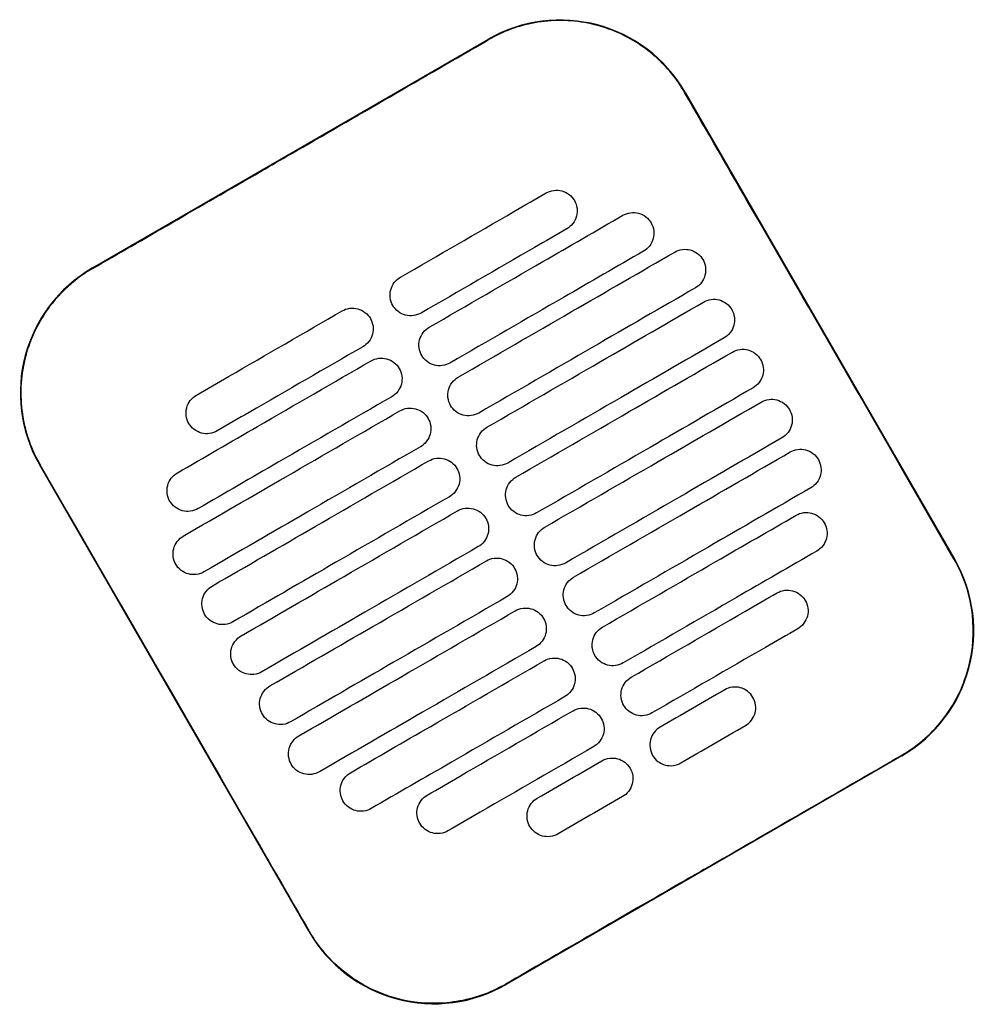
# Model space of a CAD drawing. Header units: metres. Extents: x 15.2 to 54.2, y -39.7 to 1.1.
# Tile 205 of 256: x 53.51 to 53.708, y -38.51 to -38.306. Entities that reach past the tile are written whole.
import ezdxf

# ---------------------------------------------------------------- set-up
doc = ezdxf.new("R2010")
doc.units = ezdxf.units.M
doc.header["$MEASUREMENT"] = 0
doc.layers.add('2D', color=252, linetype='Continuous')

# ---------------------------------------------------------------- blocks, each defined once
blk = doc.blocks.new('2D_QYOS_600')
for p, q in [((1.76223, -1.5547), (1.84449, -1.50718)), ((1.88548, -1.51815), (1.9415, -1.61513)), ((1.80728, -1.69267), (1.75126, -1.59568)), ((1.93053, -1.65612), (1.84827, -1.70364))]:
    blk.add_line(p, q)
for centre, start, end in [((1.8595, -1.53316), 30.0135, 120.0135), ((1.77724, -1.58068), 120.0135, 210.0135), ((1.91552, -1.63014), 300.0135, 30.0135), ((1.83326, -1.67766), 210.0135, 300.0135)]:
    blk.add_arc(centre, 0.03, start, end)
for points, knots in [([(1.88538, -1.51821), (1.88458, -1.51682), (1.88367, -1.51549), (1.88073, -1.51189), (1.87845, -1.50984), (1.87266, -1.50604), (1.86904, -1.50456), (1.86159, -1.50311), (1.85785, -1.50308), (1.85081, -1.50435), (1.84754, -1.50555), (1.84455, -1.50728)], [12.978915, 12.978915, 12.978915, 12.978915, 13.461173, 13.461173, 14.374287, 14.374287, 15.53872, 15.53872, 16.650066, 16.650066, 17.687358, 17.687358, 17.687358, 17.687358]), ([(1.9414, -1.61519), (1.92736, -1.5909), (1.91332, -1.5666), (1.89466, -1.53427), (1.89002, -1.52624), (1.88538, -1.51821)], [1.133412, 1.133412, 1.133412, 1.133412, 2.681586, 2.681586, 3.193366, 3.193366, 3.193366, 3.193366]), ([(1.76229, -1.5548), (1.77288, -1.54868), (1.78391, -1.54232), (1.79938, -1.53338), (1.80142, -1.5322), (1.80342, -1.53105)], [-21.78268, -21.78268, -21.78268, -21.78268, -17.142885, -17.142885, -16.423665, -16.423665, -16.423665, -16.423665]), ([(1.82628, -1.55662), (1.83414, -1.55208), (1.84201, -1.54753), (1.85212, -1.5417), (1.85435, -1.5404), (1.85659, -1.53911)], [0.699452, 0.699452, 0.699452, 0.699452, 3.425217, 3.425217, 4.200582, 4.200582, 4.200582, 4.200582]), ([(1.85659, -1.53911), (1.85702, -1.53887), (1.85756, -1.53865), (1.85874, -1.5385), (1.8593, -1.53854), (1.86037, -1.53882), (1.86089, -1.53907), (1.86185, -1.5398), (1.86222, -1.54026), (1.86246, -1.54069)], [-0.5513873, -0.5513873, -0.5513873, -0.5513873, -0.4031046, -0.4031046, -0.2776919, -0.2776919, -0.1471638, -0.1471638, 0, 0, 0, 0]), ([(1.86246, -1.54069), (1.86271, -1.54111), (1.86293, -1.54166), (1.86307, -1.54285), (1.86304, -1.5434), (1.86276, -1.54448), (1.8625, -1.54499), (1.86178, -1.54595), (1.86132, -1.54631), (1.86089, -1.54656)], [-0.5553355, -0.5553355, -0.5553355, -0.5553355, -0.4045594, -0.4045594, -0.278267, -0.278267, -0.1472206, -0.1472206, 0, 0, 0, 0]), ([(1.87255, -1.54375), (1.87298, -1.54351), (1.87352, -1.54329), (1.87471, -1.54314), (1.87526, -1.54318), (1.87633, -1.54346), (1.87685, -1.54371), (1.87781, -1.54444), (1.87818, -1.5449), (1.87842, -1.54532)], [-0.5514247, -0.5514247, -0.5514247, -0.5514247, -0.4031161, -0.4031161, -0.2776965, -0.2776965, -0.1471644, -0.1471644, 0, 0, 0, 0]), ([(1.83228, -1.56701), (1.84015, -1.56247), (1.84801, -1.55792), (1.86144, -1.55017), (1.867, -1.54696), (1.87255, -1.54375)], [0.699452, 0.699452, 0.699452, 0.699452, 3.42526, 3.42526, 5.350619, 5.350619, 5.350619, 5.350619]), ([(1.86089, -1.54656), (1.85866, -1.54785), (1.85642, -1.54914), (1.84631, -1.55498), (1.83845, -1.55953), (1.83058, -1.56407)], [2.649916, 2.649916, 2.649916, 2.649916, 3.425249, 3.425249, 6.151046, 6.151046, 6.151046, 6.151046]), ([(1.87842, -1.54532), (1.87867, -1.54575), (1.87889, -1.5463), (1.87903, -1.54749), (1.879, -1.54804), (1.87872, -1.54911), (1.87846, -1.54963), (1.87774, -1.55059), (1.87728, -1.55095), (1.87685, -1.5512)], [-0.5553006, -0.5553006, -0.5553006, -0.5553006, -0.4045498, -0.4045498, -0.2782639, -0.2782639, -0.1472208, -0.1472208, 0, 0, 0, 0]), ([(1.87685, -1.5512), (1.8713, -1.55441), (1.86574, -1.55762), (1.85232, -1.56537), (1.84445, -1.56992), (1.83658, -1.57446)], [1.499949, 1.499949, 1.499949, 1.499949, 3.425284, 3.425284, 6.151116, 6.151116, 6.151116, 6.151116]), ([(1.83828, -1.57741), (1.84615, -1.57286), (1.85402, -1.56832), (1.86903, -1.55964), (1.87617, -1.55552), (1.88332, -1.55139)], [0.699452, 0.699452, 0.699452, 0.699452, 3.425292, 3.425292, 5.900643, 5.900643, 5.900643, 5.900643]), ([(1.88332, -1.55139), (1.88374, -1.55115), (1.88429, -1.55093), (1.88547, -1.55078), (1.88602, -1.55082), (1.8871, -1.5511), (1.88762, -1.55135), (1.88858, -1.55208), (1.88894, -1.55254), (1.88919, -1.55296)], [-0.5514376, -0.5514376, -0.5514376, -0.5514376, -0.4031217, -0.4031217, -0.2776979, -0.2776979, -0.1471642, -0.1471642, 0, 0, 0, 0]), ([(1.88919, -1.55296), (1.88943, -1.55339), (1.88965, -1.55394), (1.8898, -1.55513), (1.88976, -1.55568), (1.88948, -1.55675), (1.88923, -1.55727), (1.8885, -1.55823), (1.88804, -1.55859), (1.88762, -1.55884)], [-0.5552879, -0.5552879, -0.5552879, -0.5552879, -0.4045447, -0.4045447, -0.2782629, -0.2782629, -0.1472212, -0.1472212, 0, 0, 0, 0]), ([(1.76229, -1.5548), (1.76101, -1.55554), (1.75978, -1.55637), (1.75663, -1.55888), (1.75485, -1.56071), (1.75332, -1.56274), (1.75103, -1.5658), (1.74934, -1.56928), (1.74737, -1.57667), (1.7471, -1.58052), (1.74804, -1.58814), (1.74924, -1.59185), (1.7512, -1.59536), (1.75128, -1.59549), (1.75136, -1.59563)], [17.619777, 17.619777, 17.619777, 17.619777, 18.064718, 18.064718, 18.827754, 18.827754, 18.827754, 19.97637, 19.97637, 21.122539, 21.122539, 22.281306, 22.281306, 22.328075, 22.328075, 22.328075, 22.328075]), ([(1.82471, -1.5625), (1.82446, -1.56207), (1.82424, -1.56152), (1.8241, -1.56033), (1.82413, -1.55978), (1.82441, -1.55871), (1.82467, -1.55819), (1.82539, -1.55723), (1.82585, -1.55687), (1.82628, -1.55662)], [-0.5553984, -0.5553984, -0.5553984, -0.5553984, -0.4045681, -0.4045681, -0.278271, -0.278271, -0.1472202, -0.1472202, 0, 0, 0, 0]), ([(1.88762, -1.55884), (1.88048, -1.56296), (1.87333, -1.56709), (1.85832, -1.57576), (1.85045, -1.58031), (1.84258, -1.58485)], [0.949972, 0.949972, 0.949972, 0.949972, 3.425307, 3.425307, 6.151164, 6.151164, 6.151164, 6.151164]), ([(1.88932, -1.56178), (1.88974, -1.56154), (1.89029, -1.56132), (1.89147, -1.56117), (1.89203, -1.56121), (1.8931, -1.56149), (1.89362, -1.56174), (1.89458, -1.56247), (1.89494, -1.56293), (1.89519, -1.56336)], [-0.5514273, -0.5514273, -0.5514273, -0.5514273, -0.4031209, -0.4031209, -0.2776962, -0.2776962, -0.1471634, -0.1471634, 0, 0, 0, 0]), ([(1.78385, -1.58113), (1.78608, -1.57984), (1.78832, -1.57855), (1.79843, -1.57271), (1.8063, -1.56817), (1.81416, -1.56362)], [2.649852, 2.649852, 2.649852, 2.649852, 3.425217, 3.425217, 6.150982, 6.150982, 6.150982, 6.150982]), ([(1.81416, -1.56362), (1.81459, -1.56338), (1.81513, -1.56316), (1.81632, -1.56301), (1.81687, -1.56305), (1.81794, -1.56333), (1.81846, -1.56358), (1.81942, -1.56431), (1.81979, -1.56477), (1.82003, -1.5652)], [-0.5512944, -0.5512944, -0.5512944, -0.5512944, -0.4030833, -0.4030833, -0.2776787, -0.2776787, -0.1471599, -0.1471599, 0, 0, 0, 0]), ([(1.83058, -1.56407), (1.83015, -1.56431), (1.82961, -1.56453), (1.82843, -1.56468), (1.82787, -1.56464), (1.8268, -1.56436), (1.82628, -1.56411), (1.82532, -1.56338), (1.82495, -1.56292), (1.82471, -1.5625)], [-0.551307, -0.551307, -0.551307, -0.551307, -0.4030846, -0.4030846, -0.2776802, -0.2776802, -0.1471604, -0.1471604, 0, 0, 0, 0]), ([(1.84428, -1.5878), (1.85215, -1.58325), (1.86002, -1.57871), (1.87503, -1.57003), (1.88218, -1.56591), (1.88932, -1.56178)], [0.699452, 0.699452, 0.699452, 0.699452, 3.425313, 3.425313, 5.900643, 5.900643, 5.900643, 5.900643]), ([(1.89519, -1.56336), (1.89543, -1.56378), (1.89565, -1.56433), (1.8958, -1.56552), (1.89577, -1.56607), (1.89548, -1.56715), (1.89523, -1.56766), (1.8945, -1.56862), (1.89405, -1.56898), (1.89362, -1.56923)], [-0.5552955, -0.5552955, -0.5552955, -0.5552955, -0.4045438, -0.4045438, -0.2782634, -0.2782634, -0.1472215, -0.1472215, 0, 0, 0, 0]), ([(1.82003, -1.5652), (1.82028, -1.56562), (1.8205, -1.56617), (1.82065, -1.56736), (1.82061, -1.56791), (1.82033, -1.56899), (1.82008, -1.5695), (1.81935, -1.57046), (1.81889, -1.57082), (1.81846, -1.57107)], [-0.555416, -0.555416, -0.555416, -0.555416, -0.4045716, -0.4045716, -0.2782736, -0.2782736, -0.1472211, -0.1472211, 0, 0, 0, 0]), ([(1.83071, -1.57289), (1.83047, -1.57246), (1.83025, -1.57191), (1.8301, -1.57072), (1.83013, -1.57017), (1.83042, -1.5691), (1.83067, -1.56858), (1.8314, -1.56762), (1.83185, -1.56726), (1.83228, -1.56701)], [-0.5553839, -0.5553839, -0.5553839, -0.5553839, -0.4045626, -0.4045626, -0.2782686, -0.2782686, -0.1472195, -0.1472195, 0, 0, 0, 0]), ([(1.89362, -1.56923), (1.88648, -1.57335), (1.87933, -1.57748), (1.86432, -1.58615), (1.85645, -1.5907), (1.84859, -1.59524)], [0.949998, 0.949998, 0.949998, 0.949998, 3.42532, 3.42532, 6.151189, 6.151189, 6.151189, 6.151189]), ([(1.81846, -1.57107), (1.8106, -1.57561), (1.80273, -1.58016), (1.79262, -1.586), (1.79039, -1.58729), (1.78815, -1.58858)], [0.699452, 0.699452, 0.699452, 0.699452, 3.425249, 3.425249, 4.200582, 4.200582, 4.200582, 4.200582]), ([(1.89532, -1.57217), (1.89575, -1.57193), (1.89629, -1.57171), (1.89748, -1.57156), (1.89803, -1.5716), (1.8991, -1.57188), (1.89962, -1.57213), (1.90058, -1.57286), (1.90095, -1.57332), (1.90119, -1.57375)], [-0.5514137, -0.5514137, -0.5514137, -0.5514137, -0.4031194, -0.4031194, -0.2776944, -0.2776944, -0.1471627, -0.1471627, 0, 0, 0, 0]), ([(1.82017, -1.57401), (1.82059, -1.57377), (1.82114, -1.57355), (1.82232, -1.5734), (1.82287, -1.57344), (1.82395, -1.57372), (1.82447, -1.57397), (1.82542, -1.5747), (1.82579, -1.57516), (1.82603, -1.57559)], [-0.5513075, -0.5513075, -0.5513075, -0.5513075, -0.4030857, -0.4030857, -0.2776792, -0.2776792, -0.1471593, -0.1471593, 0, 0, 0, 0]), ([(1.83658, -1.57446), (1.83616, -1.57471), (1.83561, -1.57492), (1.83443, -1.57507), (1.83387, -1.57504), (1.8328, -1.57475), (1.83228, -1.5745), (1.83132, -1.57377), (1.83096, -1.57331), (1.83071, -1.57289)], [-0.551317, -0.551317, -0.551317, -0.551317, -0.4030867, -0.4030867, -0.2776803, -0.2776803, -0.1471597, -0.1471597, 0, 0, 0, 0]), ([(1.85029, -1.59819), (1.85815, -1.59364), (1.86602, -1.5891), (1.88103, -1.58043), (1.88818, -1.5763), (1.89532, -1.57217)], [0.699452, 0.699452, 0.699452, 0.699452, 3.425322, 3.425322, 5.900643, 5.900643, 5.900643, 5.900643]), ([(1.90119, -1.57375), (1.90144, -1.57417), (1.90166, -1.57472), (1.9018, -1.57591), (1.90177, -1.57646), (1.90149, -1.57754), (1.90123, -1.57805), (1.90051, -1.57901), (1.90005, -1.57937), (1.89962, -1.57962)], [-0.5553078, -0.5553078, -0.5553078, -0.5553078, -0.4045446, -0.4045446, -0.2782647, -0.2782647, -0.147222, -0.147222, 0, 0, 0, 0]), ([(1.77989, -1.59728), (1.78545, -1.59407), (1.79101, -1.59086), (1.80443, -1.5831), (1.8123, -1.57856), (1.82017, -1.57401)], [1.499901, 1.499901, 1.499901, 1.499901, 3.42526, 3.42526, 6.151068, 6.151068, 6.151068, 6.151068]), ([(1.82603, -1.57559), (1.82628, -1.57601), (1.8265, -1.57656), (1.82665, -1.57775), (1.82661, -1.5783), (1.82633, -1.57938), (1.82608, -1.57989), (1.82535, -1.58085), (1.82489, -1.58121), (1.82447, -1.58146)], [-0.5553971, -0.5553971, -0.5553971, -0.5553971, -0.4045652, -0.4045652, -0.2782705, -0.2782705, -0.1472202, -0.1472202, 0, 0, 0, 0]), ([(1.83671, -1.58328), (1.83647, -1.58285), (1.83625, -1.5823), (1.8361, -1.58111), (1.83614, -1.58056), (1.83642, -1.57949), (1.83667, -1.57897), (1.8374, -1.57802), (1.83786, -1.57765), (1.83828, -1.57741)], [-0.5553742, -0.5553742, -0.5553742, -0.5553742, -0.4045587, -0.4045587, -0.278267, -0.278267, -0.1472191, -0.1472191, 0, 0, 0, 0]), ([(1.89962, -1.57962), (1.89248, -1.58375), (1.88534, -1.58787), (1.87032, -1.59654), (1.86246, -1.60109), (1.85459, -1.60563)], [0.950001, 0.950001, 0.950001, 0.950001, 3.425322, 3.425322, 6.151192, 6.151192, 6.151192, 6.151192]), ([(1.78228, -1.58701), (1.78204, -1.58658), (1.78182, -1.58603), (1.78167, -1.58484), (1.7817, -1.58429), (1.78198, -1.58322), (1.78224, -1.5827), (1.78296, -1.58174), (1.78342, -1.58138), (1.78385, -1.58113)], [-0.5554179, -0.5554179, -0.5554179, -0.5554179, -0.4045683, -0.4045683, -0.2782761, -0.2782761, -0.1472238, -0.1472238, 0, 0, 0, 0]), ([(1.82447, -1.58146), (1.8166, -1.586), (1.80873, -1.59055), (1.79531, -1.5983), (1.78975, -1.60151), (1.78419, -1.60472)], [0.699452, 0.699452, 0.699452, 0.699452, 3.425284, 3.425284, 5.350619, 5.350619, 5.350619, 5.350619]), ([(1.90133, -1.58256), (1.90175, -1.58232), (1.9023, -1.5821), (1.90348, -1.58195), (1.90403, -1.58199), (1.90511, -1.58227), (1.90563, -1.58252), (1.90658, -1.58325), (1.90695, -1.58371), (1.90719, -1.58414)], [-0.5513969, -0.5513969, -0.5513969, -0.5513969, -0.4031172, -0.4031172, -0.2776925, -0.2776925, -0.1471621, -0.1471621, 0, 0, 0, 0]), ([(1.82617, -1.5844), (1.82659, -1.58416), (1.82714, -1.58394), (1.82832, -1.58379), (1.82887, -1.58383), (1.82995, -1.58411), (1.83047, -1.58436), (1.83143, -1.58509), (1.83179, -1.58555), (1.83204, -1.58598)], [-0.5513173, -0.5513173, -0.5513173, -0.5513173, -0.4030875, -0.4030875, -0.2776797, -0.2776797, -0.147159, -0.147159, 0, 0, 0, 0]), ([(1.84258, -1.58485), (1.84216, -1.5851), (1.84161, -1.58531), (1.84043, -1.58546), (1.83988, -1.58543), (1.8388, -1.58515), (1.83828, -1.58489), (1.83732, -1.58416), (1.83696, -1.5837), (1.83671, -1.58328)], [-0.5513236, -0.5513236, -0.5513236, -0.5513236, -0.4030881, -0.4030881, -0.2776804, -0.2776804, -0.1471592, -0.1471592, 0, 0, 0, 0]), ([(1.85629, -1.60858), (1.86416, -1.60403), (1.87202, -1.59949), (1.88704, -1.59082), (1.89418, -1.58669), (1.90133, -1.58256)], [0.699452, 0.699452, 0.699452, 0.699452, 3.425321, 3.425321, 5.900643, 5.900643, 5.900643, 5.900643]), ([(1.90719, -1.58414), (1.90744, -1.58456), (1.90766, -1.58511), (1.90781, -1.5863), (1.90777, -1.58685), (1.90749, -1.58793), (1.90724, -1.58844), (1.90651, -1.5894), (1.90605, -1.58976), (1.90563, -1.59001)], [-0.5553248, -0.5553248, -0.5553248, -0.5553248, -0.4045472, -0.4045472, -0.2782668, -0.2782668, -0.1472227, -0.1472227, 0, 0, 0, 0]), ([(1.78113, -1.61042), (1.78828, -1.60629), (1.79542, -1.60216), (1.81043, -1.59349), (1.8183, -1.58895), (1.82617, -1.5844)], [0.949941, 0.949941, 0.949941, 0.949941, 3.425291, 3.425291, 6.151132, 6.151132, 6.151132, 6.151132]), ([(1.83204, -1.58598), (1.83228, -1.5864), (1.8325, -1.58695), (1.83265, -1.58814), (1.83261, -1.58869), (1.83233, -1.58977), (1.83208, -1.59028), (1.83135, -1.59124), (1.83089, -1.5916), (1.83047, -1.59185)], [-0.555383, -0.555383, -0.555383, -0.555383, -0.4045605, -0.4045605, -0.2782682, -0.2782682, -0.1472195, -0.1472195, 0, 0, 0, 0]), ([(1.78815, -1.58858), (1.78773, -1.58882), (1.78718, -1.58904), (1.786, -1.58919), (1.78544, -1.58915), (1.78437, -1.58887), (1.78385, -1.58862), (1.78289, -1.58789), (1.78252, -1.58743), (1.78228, -1.58701)], [-0.5513007, -0.5513007, -0.5513007, -0.5513007, -0.4030941, -0.4030941, -0.2776814, -0.2776814, -0.1471603, -0.1471603, 0, 0, 0, 0]), ([(1.84272, -1.59367), (1.84247, -1.59325), (1.84225, -1.59269), (1.8421, -1.59151), (1.84214, -1.59095), (1.84242, -1.58988), (1.84267, -1.58936), (1.8434, -1.58841), (1.84386, -1.58804), (1.84428, -1.5878)], [-0.5553693, -0.5553693, -0.5553693, -0.5553693, -0.4045566, -0.4045566, -0.2782661, -0.2782661, -0.1472189, -0.1472189, 0, 0, 0, 0]), ([(1.90563, -1.59001), (1.89848, -1.59414), (1.89134, -1.59826), (1.87633, -1.60694), (1.86846, -1.61148), (1.86059, -1.61603)], [0.949982, 0.949982, 0.949982, 0.949982, 3.425312, 3.425312, 6.151173, 6.151173, 6.151173, 6.151173]), ([(1.83047, -1.59185), (1.8226, -1.59639), (1.81473, -1.60094), (1.79972, -1.60961), (1.79258, -1.61374), (1.78543, -1.61787)], [0.699452, 0.699452, 0.699452, 0.699452, 3.425308, 3.425308, 5.900643, 5.900643, 5.900643, 5.900643]), ([(1.90733, -1.59295), (1.90775, -1.59271), (1.9083, -1.59249), (1.90948, -1.59234), (1.91003, -1.59238), (1.91111, -1.59266), (1.91163, -1.59291), (1.91259, -1.59364), (1.91295, -1.5941), (1.9132, -1.59453)], [-0.5513769, -0.5513769, -0.5513769, -0.5513769, -0.4031143, -0.4031143, -0.2776905, -0.2776905, -0.1471617, -0.1471617, 0, 0, 0, 0]), ([(1.83217, -1.59479), (1.83259, -1.59455), (1.83314, -1.59433), (1.83432, -1.59418), (1.83488, -1.59422), (1.83595, -1.5945), (1.83647, -1.59475), (1.83743, -1.59548), (1.83779, -1.59594), (1.83804, -1.59637)], [-0.5513238, -0.5513238, -0.5513238, -0.5513238, -0.4030887, -0.4030887, -0.27768, -0.27768, -0.1471588, -0.1471588, 0, 0, 0, 0]), ([(1.84859, -1.59524), (1.84816, -1.59549), (1.84761, -1.5957), (1.84643, -1.59585), (1.84588, -1.59582), (1.8448, -1.59554), (1.84429, -1.59528), (1.84333, -1.59455), (1.84296, -1.59409), (1.84272, -1.59367)], [-0.5513269, -0.5513269, -0.5513269, -0.5513269, -0.403089, -0.403089, -0.2776804, -0.2776804, -0.1471589, -0.1471589, 0, 0, 0, 0]), ([(1.86229, -1.61897), (1.87016, -1.61442), (1.87803, -1.60988), (1.89304, -1.60121), (1.90018, -1.59708), (1.90733, -1.59295)], [0.699452, 0.699452, 0.699452, 0.699452, 3.425308, 3.425308, 5.900643, 5.900643, 5.900643, 5.900643]), ([(1.80738, -1.69261), (1.80282, -1.68472), (1.79809, -1.67652), (1.77944, -1.64421), (1.7654, -1.61992), (1.75136, -1.59563)], [-3.18138, -3.18138, -3.18138, -3.18138, -2.673929, -2.673929, -1.133377, -1.133377, -1.133377, -1.133377]), ([(1.78713, -1.62081), (1.79428, -1.61668), (1.80142, -1.61256), (1.81643, -1.60388), (1.8243, -1.59934), (1.83217, -1.59479)], [0.949982, 0.949982, 0.949982, 0.949982, 3.425312, 3.425312, 6.151173, 6.151173, 6.151173, 6.151173]), ([(1.83804, -1.59637), (1.83828, -1.59679), (1.8385, -1.59734), (1.83865, -1.59853), (1.83862, -1.59908), (1.83833, -1.60016), (1.83808, -1.60068), (1.83735, -1.60163), (1.8369, -1.602), (1.83647, -1.60224)], [-0.5553737, -0.5553737, -0.5553737, -0.5553737, -0.4045574, -0.4045574, -0.2782667, -0.2782667, -0.1472191, -0.1472191, 0, 0, 0, 0]), ([(1.9132, -1.59453), (1.91344, -1.59495), (1.91366, -1.5955), (1.91381, -1.59669), (1.91377, -1.59724), (1.91349, -1.59832), (1.91324, -1.59883), (1.91251, -1.59979), (1.91205, -1.60015), (1.91163, -1.6004)], [-0.5553464, -0.5553464, -0.5553464, -0.5553464, -0.4045515, -0.4045515, -0.2782697, -0.2782697, -0.1472236, -0.1472236, 0, 0, 0, 0]), ([(1.77832, -1.60315), (1.77808, -1.60273), (1.77786, -1.60217), (1.77771, -1.60099), (1.77775, -1.60043), (1.77803, -1.59936), (1.77828, -1.59884), (1.77901, -1.59789), (1.77947, -1.59752), (1.77989, -1.59728)], [-0.5553798, -0.5553798, -0.5553798, -0.5553798, -0.4045588, -0.4045588, -0.278273, -0.278273, -0.147224, -0.147224, 0, 0, 0, 0]), ([(1.84872, -1.60406), (1.84847, -1.60364), (1.84825, -1.60309), (1.84811, -1.6019), (1.84814, -1.60134), (1.84842, -1.60027), (1.84868, -1.59975), (1.8494, -1.5988), (1.84986, -1.59843), (1.85029, -1.59819)], [-0.5553691, -0.5553691, -0.5553691, -0.5553691, -0.4045561, -0.4045561, -0.278266, -0.278266, -0.1472189, -0.1472189, 0, 0, 0, 0]), ([(1.91163, -1.6004), (1.90448, -1.60453), (1.89734, -1.60865), (1.88233, -1.61733), (1.87446, -1.62187), (1.86659, -1.62642)], [0.949941, 0.949941, 0.949941, 0.949941, 3.425292, 3.425292, 6.151132, 6.151132, 6.151132, 6.151132]), ([(1.83647, -1.60224), (1.8286, -1.60679), (1.82074, -1.61133), (1.80572, -1.62), (1.79858, -1.62413), (1.79144, -1.62826)], [0.699452, 0.699452, 0.699452, 0.699452, 3.425321, 3.425321, 5.900643, 5.900643, 5.900643, 5.900643]), ([(1.78419, -1.60472), (1.78377, -1.60497), (1.78322, -1.60519), (1.78204, -1.60533), (1.78149, -1.6053), (1.78041, -1.60502), (1.77989, -1.60476), (1.77893, -1.60403), (1.77857, -1.60357), (1.77832, -1.60315)], [-0.5513421, -0.5513421, -0.5513421, -0.5513421, -0.4031061, -0.4031061, -0.2776864, -0.2776864, -0.147161, -0.147161, 0, 0, 0, 0]), ([(1.83817, -1.60518), (1.8386, -1.60494), (1.83914, -1.60472), (1.84033, -1.60457), (1.84088, -1.60461), (1.84195, -1.60489), (1.84247, -1.60514), (1.84343, -1.60588), (1.8438, -1.60634), (1.84404, -1.60676)], [-0.551327, -0.551327, -0.551327, -0.551327, -0.4030892, -0.4030892, -0.2776802, -0.2776802, -0.1471588, -0.1471588, 0, 0, 0, 0]), ([(1.85459, -1.60563), (1.85416, -1.60588), (1.85362, -1.6061), (1.85244, -1.60624), (1.85188, -1.60621), (1.85081, -1.60593), (1.85029, -1.60567), (1.84933, -1.60494), (1.84896, -1.60448), (1.84872, -1.60406)], [-0.551327, -0.551327, -0.551327, -0.551327, -0.4030892, -0.4030892, -0.2776802, -0.2776802, -0.1471588, -0.1471588, 0, 0, 0, 0]), ([(1.79314, -1.6312), (1.80028, -1.62707), (1.80742, -1.62295), (1.82244, -1.61427), (1.8303, -1.60973), (1.83817, -1.60518)], [0.950001, 0.950001, 0.950001, 0.950001, 3.425322, 3.425322, 6.151192, 6.151192, 6.151192, 6.151192]), ([(1.86829, -1.62936), (1.87616, -1.62482), (1.88403, -1.62027), (1.89745, -1.61252), (1.90301, -1.60931), (1.90857, -1.6061)], [0.699452, 0.699452, 0.699452, 0.699452, 3.425284, 3.425284, 5.350619, 5.350619, 5.350619, 5.350619]), ([(1.90857, -1.6061), (1.90899, -1.60585), (1.90954, -1.60563), (1.91072, -1.60548), (1.91127, -1.60552), (1.91235, -1.6058), (1.91287, -1.60605), (1.91383, -1.60679), (1.91419, -1.60725), (1.91444, -1.60767)], [-0.551342, -0.551342, -0.551342, -0.551342, -0.4031061, -0.4031061, -0.2776864, -0.2776864, -0.147161, -0.147161, 0, 0, 0, 0]), ([(1.84404, -1.60676), (1.84429, -1.60718), (1.84451, -1.60773), (1.84465, -1.60892), (1.84462, -1.60948), (1.84434, -1.61055), (1.84408, -1.61107), (1.84336, -1.61202), (1.8429, -1.61239), (1.84247, -1.61263)], [-0.5553691, -0.5553691, -0.5553691, -0.5553691, -0.4045561, -0.4045561, -0.278266, -0.278266, -0.1472189, -0.1472189, 0, 0, 0, 0]), ([(1.85472, -1.61445), (1.85448, -1.61403), (1.85426, -1.61348), (1.85411, -1.61229), (1.85414, -1.61173), (1.85443, -1.61066), (1.85468, -1.61014), (1.85541, -1.60919), (1.85586, -1.60882), (1.85629, -1.60858)], [-0.5553737, -0.5553737, -0.5553737, -0.5553737, -0.4045574, -0.4045574, -0.2782667, -0.2782667, -0.1472191, -0.1472191, 0, 0, 0, 0]), ([(1.91444, -1.60767), (1.91468, -1.60809), (1.9149, -1.60864), (1.91505, -1.60983), (1.91501, -1.61039), (1.91473, -1.61146), (1.91448, -1.61198), (1.91375, -1.61293), (1.91329, -1.6133), (1.91287, -1.61354)], [-0.55538, -0.55538, -0.55538, -0.55538, -0.4045589, -0.4045589, -0.278273, -0.278273, -0.147224, -0.147224, 0, 0, 0, 0]), ([(1.77956, -1.61629), (1.77932, -1.61587), (1.7791, -1.61532), (1.77895, -1.61413), (1.77899, -1.61358), (1.77927, -1.6125), (1.77952, -1.61198), (1.78025, -1.61103), (1.78071, -1.61066), (1.78113, -1.61042)], [-0.5553462, -0.5553462, -0.5553462, -0.5553462, -0.4045514, -0.4045514, -0.2782696, -0.2782696, -0.1472236, -0.1472236, 0, 0, 0, 0]), ([(1.84247, -1.61263), (1.83461, -1.61718), (1.82674, -1.62172), (1.81173, -1.63039), (1.80458, -1.63452), (1.79744, -1.63865)], [0.699452, 0.699452, 0.699452, 0.699452, 3.425322, 3.425322, 5.900643, 5.900643, 5.900643, 5.900643]), ([(1.86059, -1.61603), (1.86017, -1.61627), (1.85962, -1.61649), (1.85844, -1.61664), (1.85788, -1.6166), (1.85681, -1.61632), (1.85629, -1.61607), (1.85533, -1.61533), (1.85497, -1.61487), (1.85472, -1.61445)], [-0.5513238, -0.5513238, -0.5513238, -0.5513238, -0.4030887, -0.4030887, -0.27768, -0.27768, -0.1471588, -0.1471588, 0, 0, 0, 0]), ([(1.91287, -1.61354), (1.90731, -1.61675), (1.90176, -1.61996), (1.88833, -1.62772), (1.88046, -1.63226), (1.8726, -1.63681)], [1.499901, 1.499901, 1.499901, 1.499901, 3.42526, 3.42526, 6.151068, 6.151068, 6.151068, 6.151068]), ([(1.78543, -1.61787), (1.78501, -1.61811), (1.78446, -1.61833), (1.78328, -1.61848), (1.78273, -1.61844), (1.78165, -1.61816), (1.78113, -1.61791), (1.78017, -1.61717), (1.77981, -1.61672), (1.77956, -1.61629)], [-0.551377, -0.551377, -0.551377, -0.551377, -0.4031143, -0.4031143, -0.2776905, -0.2776905, -0.1471617, -0.1471617, 0, 0, 0, 0]), ([(1.79914, -1.64159), (1.80628, -1.63746), (1.81343, -1.63334), (1.82844, -1.62467), (1.83631, -1.62012), (1.84418, -1.61558)], [0.949998, 0.949998, 0.949998, 0.949998, 3.42532, 3.42532, 6.151189, 6.151189, 6.151189, 6.151189]), ([(1.84418, -1.61558), (1.8446, -1.61533), (1.84515, -1.61511), (1.84633, -1.61497), (1.84688, -1.615), (1.84796, -1.61528), (1.84848, -1.61554), (1.84943, -1.61627), (1.8498, -1.61673), (1.85004, -1.61715)], [-0.551327, -0.551327, -0.551327, -0.551327, -0.403089, -0.403089, -0.2776804, -0.2776804, -0.1471589, -0.1471589, 0, 0, 0, 0]), ([(1.93047, -1.65602), (1.93053, -1.65599), (1.93059, -1.65595), (1.93406, -1.65392), (1.93705, -1.65126), (1.9418, -1.64494), (1.94352, -1.64134), (1.94538, -1.63403), (1.94563, -1.63042), (1.94491, -1.62391), (1.94415, -1.62103), (1.94251, -1.61723), (1.94199, -1.61619), (1.9414, -1.61519)], [8.273299, 8.273299, 8.273299, 8.273299, 8.293543, 8.293543, 9.48086, 9.48086, 10.665623, 10.665623, 11.74288, 11.74288, 12.632334, 12.632334, 12.981673, 12.981673, 12.981673, 12.981673]), ([(1.85004, -1.61715), (1.85029, -1.61757), (1.85051, -1.61812), (1.85066, -1.61931), (1.85062, -1.61987), (1.85034, -1.62094), (1.85009, -1.62146), (1.84936, -1.62241), (1.8489, -1.62278), (1.84848, -1.62302)], [-0.5553693, -0.5553693, -0.5553693, -0.5553693, -0.4045566, -0.4045566, -0.2782661, -0.2782661, -0.1472189, -0.1472189, 0, 0, 0, 0]), ([(1.86072, -1.62484), (1.86048, -1.62442), (1.86026, -1.62387), (1.86011, -1.62268), (1.86015, -1.62213), (1.86043, -1.62105), (1.86068, -1.62053), (1.86141, -1.61958), (1.86187, -1.61921), (1.86229, -1.61897)], [-0.555383, -0.555383, -0.555383, -0.555383, -0.4045604, -0.4045604, -0.2782682, -0.2782682, -0.1472195, -0.1472195, 0, 0, 0, 0]), ([(1.78557, -1.62668), (1.78532, -1.62626), (1.7851, -1.62571), (1.78495, -1.62452), (1.78499, -1.62397), (1.78527, -1.62289), (1.78552, -1.62237), (1.78625, -1.62142), (1.78671, -1.62106), (1.78713, -1.62081)], [-0.5553245, -0.5553245, -0.5553245, -0.5553245, -0.4045471, -0.4045471, -0.2782667, -0.2782667, -0.1472226, -0.1472226, 0, 0, 0, 0]), ([(1.84848, -1.62302), (1.84061, -1.62757), (1.83274, -1.63211), (1.81773, -1.64078), (1.81058, -1.64491), (1.80344, -1.64904)], [0.699452, 0.699452, 0.699452, 0.699452, 3.425313, 3.425313, 5.900643, 5.900643, 5.900643, 5.900643]), ([(1.8743, -1.63975), (1.88216, -1.63521), (1.89003, -1.63066), (1.90014, -1.62482), (1.90237, -1.62353), (1.90461, -1.62224)], [0.699452, 0.699452, 0.699452, 0.699452, 3.425249, 3.425249, 4.200582, 4.200582, 4.200582, 4.200582]), ([(1.90461, -1.62224), (1.90504, -1.62199), (1.90558, -1.62178), (1.90676, -1.62163), (1.90732, -1.62166), (1.90839, -1.62195), (1.90891, -1.6222), (1.90987, -1.62293), (1.91024, -1.62339), (1.91048, -1.62381)], [-0.5513007, -0.5513007, -0.5513007, -0.5513007, -0.4030941, -0.4030941, -0.2776814, -0.2776814, -0.1471603, -0.1471603, 0, 0, 0, 0]), ([(1.86659, -1.62642), (1.86617, -1.62666), (1.86562, -1.62688), (1.86444, -1.62703), (1.86389, -1.62699), (1.86281, -1.62671), (1.86229, -1.62646), (1.86133, -1.62573), (1.86097, -1.62527), (1.86072, -1.62484)], [-0.5513173, -0.5513173, -0.5513173, -0.5513173, -0.4030875, -0.4030875, -0.2776797, -0.2776797, -0.147159, -0.147159, 0, 0, 0, 0]), ([(1.91048, -1.62381), (1.91073, -1.62424), (1.91095, -1.62479), (1.91109, -1.62598), (1.91106, -1.62653), (1.91078, -1.6276), (1.91052, -1.62812), (1.9098, -1.62907), (1.90934, -1.62944), (1.90891, -1.62969)], [-0.555418, -0.555418, -0.555418, -0.555418, -0.4045683, -0.4045683, -0.2782762, -0.2782762, -0.1472238, -0.1472238, 0, 0, 0, 0]), ([(1.79144, -1.62826), (1.79101, -1.6285), (1.79046, -1.62872), (1.78928, -1.62887), (1.78873, -1.62883), (1.78765, -1.62855), (1.78714, -1.6283), (1.78618, -1.62757), (1.78581, -1.62711), (1.78557, -1.62668)], [-0.551397, -0.551397, -0.551397, -0.551397, -0.4031173, -0.4031173, -0.2776925, -0.2776925, -0.1471621, -0.1471621, 0, 0, 0, 0]), ([(1.80514, -1.65198), (1.81229, -1.64786), (1.81943, -1.64373), (1.83444, -1.63506), (1.84231, -1.63051), (1.85018, -1.62597)], [0.949973, 0.949973, 0.949973, 0.949973, 3.425307, 3.425307, 6.151164, 6.151164, 6.151164, 6.151164]), ([(1.85018, -1.62597), (1.8506, -1.62572), (1.85115, -1.6255), (1.85233, -1.62536), (1.85288, -1.62539), (1.85396, -1.62567), (1.85448, -1.62593), (1.85544, -1.62666), (1.8558, -1.62712), (1.85605, -1.62754)], [-0.5513237, -0.5513237, -0.5513237, -0.5513237, -0.4030882, -0.4030882, -0.2776804, -0.2776804, -0.1471592, -0.1471592, 0, 0, 0, 0]), ([(1.85605, -1.62754), (1.85629, -1.62796), (1.85651, -1.62852), (1.85666, -1.6297), (1.85662, -1.63026), (1.85634, -1.63133), (1.85609, -1.63185), (1.85536, -1.6328), (1.8549, -1.63317), (1.85448, -1.63341)], [-0.5553742, -0.5553742, -0.5553742, -0.5553742, -0.4045587, -0.4045587, -0.278267, -0.278267, -0.1472191, -0.1472191, 0, 0, 0, 0]), ([(1.79157, -1.63707), (1.79132, -1.63665), (1.7911, -1.6361), (1.79096, -1.63491), (1.79099, -1.63436), (1.79127, -1.63328), (1.79153, -1.63277), (1.79225, -1.63181), (1.79271, -1.63145), (1.79314, -1.6312)], [-0.5553076, -0.5553076, -0.5553076, -0.5553076, -0.4045445, -0.4045445, -0.2782646, -0.2782646, -0.1472219, -0.1472219, 0, 0, 0, 0]), ([(1.86673, -1.63523), (1.86648, -1.63481), (1.86626, -1.63426), (1.86611, -1.63307), (1.86615, -1.63252), (1.86643, -1.63144), (1.86668, -1.63092), (1.86741, -1.62997), (1.86787, -1.62961), (1.86829, -1.62936)], [-0.555397, -0.555397, -0.555397, -0.555397, -0.4045652, -0.4045652, -0.2782705, -0.2782705, -0.1472202, -0.1472202, 0, 0, 0, 0]), ([(1.90891, -1.62969), (1.90668, -1.63098), (1.90444, -1.63227), (1.89433, -1.63811), (1.88647, -1.64265), (1.8786, -1.6472)], [2.649852, 2.649852, 2.649852, 2.649852, 3.425217, 3.425217, 6.150983, 6.150983, 6.150983, 6.150983]), ([(1.85448, -1.63341), (1.84661, -1.63796), (1.83874, -1.6425), (1.82373, -1.65118), (1.81659, -1.6553), (1.80944, -1.65943)], [0.699452, 0.699452, 0.699452, 0.699452, 3.425292, 3.425292, 5.900643, 5.900643, 5.900643, 5.900643]), ([(1.8726, -1.63681), (1.87217, -1.63705), (1.87162, -1.63727), (1.87044, -1.63742), (1.86989, -1.63738), (1.86881, -1.6371), (1.8683, -1.63685), (1.86734, -1.63612), (1.86697, -1.63566), (1.86673, -1.63523)], [-0.5513075, -0.5513075, -0.5513075, -0.5513075, -0.4030857, -0.4030857, -0.2776792, -0.2776792, -0.1471593, -0.1471593, 0, 0, 0, 0]), ([(1.79744, -1.63865), (1.79701, -1.63889), (1.79647, -1.63911), (1.79529, -1.63926), (1.79473, -1.63922), (1.79366, -1.63894), (1.79314, -1.63869), (1.79218, -1.63796), (1.79181, -1.6375), (1.79157, -1.63707)], [-0.5514139, -0.5514139, -0.5514139, -0.5514139, -0.4031194, -0.4031194, -0.2776944, -0.2776944, -0.1471626, -0.1471626, 0, 0, 0, 0]), ([(1.81591, -1.65962), (1.82146, -1.65641), (1.82702, -1.6532), (1.84044, -1.64545), (1.84831, -1.6409), (1.85618, -1.63636)], [1.499949, 1.499949, 1.499949, 1.499949, 3.425284, 3.425284, 6.151116, 6.151116, 6.151116, 6.151116]), ([(1.85618, -1.63636), (1.8566, -1.63611), (1.85715, -1.6359), (1.85833, -1.63575), (1.85889, -1.63578), (1.85996, -1.63606), (1.86048, -1.63632), (1.86144, -1.63705), (1.8618, -1.63751), (1.86205, -1.63793)], [-0.5513171, -0.5513171, -0.5513171, -0.5513171, -0.4030867, -0.4030867, -0.2776803, -0.2776803, -0.1471597, -0.1471597, 0, 0, 0, 0]), ([(1.86205, -1.63793), (1.86229, -1.63835), (1.86251, -1.63891), (1.86266, -1.64009), (1.86263, -1.64065), (1.86234, -1.64172), (1.86209, -1.64224), (1.86136, -1.64319), (1.86091, -1.64356), (1.86048, -1.6438)], [-0.5553838, -0.5553838, -0.5553838, -0.5553838, -0.4045626, -0.4045626, -0.2782686, -0.2782686, -0.1472195, -0.1472195, 0, 0, 0, 0]), ([(1.87273, -1.64562), (1.87248, -1.6452), (1.87226, -1.64465), (1.87212, -1.64346), (1.87215, -1.64291), (1.87243, -1.64183), (1.87269, -1.64132), (1.87341, -1.64036), (1.87387, -1.64), (1.8743, -1.63975)], [-0.5554159, -0.5554159, -0.5554159, -0.5554159, -0.4045716, -0.4045716, -0.2782736, -0.2782736, -0.1472211, -0.1472211, 0, 0, 0, 0]), ([(1.79757, -1.64746), (1.79733, -1.64704), (1.79711, -1.64649), (1.79696, -1.6453), (1.79699, -1.64475), (1.79728, -1.64367), (1.79753, -1.64316), (1.79826, -1.6422), (1.79871, -1.64184), (1.79914, -1.64159)], [-0.5552953, -0.5552953, -0.5552953, -0.5552953, -0.4045437, -0.4045437, -0.2782634, -0.2782634, -0.1472215, -0.1472215, 0, 0, 0, 0]), ([(1.8996, -1.64396), (1.89935, -1.64353), (1.89899, -1.64307), (1.89803, -1.64234), (1.89751, -1.64209), (1.89643, -1.64181), (1.89588, -1.64177), (1.8947, -1.64192), (1.89415, -1.64214), (1.89373, -1.64238)], [0, 0, 0, 0, 0.1471602, 0.1471602, 0.2776775, 0.2776775, 0.4030818, 0.4030818, 0.5512681, 0.5512681, 0.5512681, 0.5512681]), ([(1.86048, -1.6438), (1.85261, -1.64835), (1.84475, -1.65289), (1.83132, -1.66065), (1.82576, -1.66386), (1.82021, -1.66707)], [0.699452, 0.699452, 0.699452, 0.699452, 3.42526, 3.42526, 5.350619, 5.350619, 5.350619, 5.350619]), ([(1.89803, -1.64983), (1.89846, -1.64958), (1.89891, -1.64922), (1.89964, -1.64827), (1.89989, -1.64775), (1.90017, -1.64667), (1.90021, -1.64612), (1.90006, -1.64493), (1.89984, -1.64438), (1.8996, -1.64396)], [0, 0, 0, 0, 0.147223, 0.147223, 0.2782783, 0.2782783, 0.4045781, 0.4045781, 0.5554474, 0.5554474, 0.5554474, 0.5554474]), ([(1.80344, -1.64904), (1.80302, -1.64928), (1.80247, -1.6495), (1.80129, -1.64965), (1.80073, -1.64961), (1.79966, -1.64933), (1.79914, -1.64908), (1.79818, -1.64835), (1.79782, -1.64789), (1.79757, -1.64746)], [-0.5514274, -0.5514274, -0.5514274, -0.5514274, -0.4031209, -0.4031209, -0.2776962, -0.2776962, -0.1471634, -0.1471634, 0, 0, 0, 0]), ([(1.83187, -1.66426), (1.8341, -1.66297), (1.83634, -1.66168), (1.84645, -1.65584), (1.85431, -1.65129), (1.86218, -1.64675)], [2.649916, 2.649916, 2.649916, 2.649916, 3.425249, 3.425249, 6.151046, 6.151046, 6.151046, 6.151046]), ([(1.86218, -1.64675), (1.86261, -1.6465), (1.86315, -1.64629), (1.86433, -1.64614), (1.86489, -1.64617), (1.86596, -1.64646), (1.86648, -1.64671), (1.86744, -1.64744), (1.86781, -1.6479), (1.86805, -1.64832)], [-0.5513071, -0.5513071, -0.5513071, -0.5513071, -0.4030846, -0.4030846, -0.2776802, -0.2776802, -0.1471604, -0.1471604, 0, 0, 0, 0]), ([(1.8786, -1.6472), (1.87817, -1.64744), (1.87763, -1.64766), (1.87645, -1.64781), (1.87589, -1.64777), (1.87482, -1.64749), (1.8743, -1.64724), (1.87334, -1.64651), (1.87297, -1.64605), (1.87273, -1.64562)], [-0.5512944, -0.5512944, -0.5512944, -0.5512944, -0.4030833, -0.4030833, -0.2776787, -0.2776787, -0.1471599, -0.1471599, 0, 0, 0, 0]), ([(1.86805, -1.64832), (1.8683, -1.64875), (1.86852, -1.6493), (1.86866, -1.65049), (1.86863, -1.65104), (1.86835, -1.65211), (1.86809, -1.65263), (1.86737, -1.65358), (1.86691, -1.65395), (1.86648, -1.6542)], [-0.5553983, -0.5553983, -0.5553983, -0.5553983, -0.4045681, -0.4045681, -0.278271, -0.278271, -0.1472202, -0.1472202, 0, 0, 0, 0]), ([(1.8803, -1.65014), (1.87987, -1.65039), (1.87942, -1.65075), (1.87869, -1.65171), (1.87844, -1.65222), (1.87815, -1.6533), (1.87812, -1.65385), (1.87827, -1.65504), (1.87849, -1.65559), (1.87873, -1.65601)], [0, 0, 0, 0, 0.1472222, 0.1472222, 0.2782773, 0.2782773, 0.4045795, 0.4045795, 0.5554397, 0.5554397, 0.5554397, 0.5554397]), ([(1.80357, -1.65785), (1.80333, -1.65743), (1.80311, -1.65688), (1.80296, -1.65569), (1.803, -1.65514), (1.80328, -1.65406), (1.80353, -1.65355), (1.80426, -1.65259), (1.80472, -1.65223), (1.80514, -1.65198)], [-0.5552876, -0.5552876, -0.5552876, -0.5552876, -0.4045446, -0.4045446, -0.2782629, -0.2782629, -0.1472212, -0.1472212, 0, 0, 0, 0]), ([(1.86648, -1.6542), (1.85862, -1.65874), (1.85075, -1.66328), (1.84064, -1.66912), (1.83841, -1.67041), (1.83617, -1.67171)], [0.699452, 0.699452, 0.699452, 0.699452, 3.425217, 3.425217, 4.200582, 4.200582, 4.200582, 4.200582]), ([(1.80944, -1.65943), (1.80902, -1.65967), (1.80847, -1.65989), (1.80729, -1.66004), (1.80674, -1.66), (1.80566, -1.65972), (1.80514, -1.65947), (1.80418, -1.65874), (1.80382, -1.65828), (1.80357, -1.65785)], [-0.5514378, -0.5514378, -0.5514378, -0.5514378, -0.4031217, -0.4031217, -0.2776979, -0.2776979, -0.1471642, -0.1471642, 0, 0, 0, 0]), ([(1.86819, -1.65714), (1.86861, -1.65689), (1.86916, -1.65668), (1.87034, -1.65653), (1.87089, -1.65656), (1.87197, -1.65685), (1.87248, -1.6571), (1.87344, -1.65783), (1.87381, -1.65829), (1.87405, -1.65871)], [-0.5512937, -0.5512937, -0.5512937, -0.5512937, -0.403082, -0.403082, -0.27768, -0.27768, -0.1471612, -0.1471612, 0, 0, 0, 0]), ([(1.87873, -1.65601), (1.87898, -1.65644), (1.87934, -1.6569), (1.8803, -1.65763), (1.88082, -1.65788), (1.88189, -1.65816), (1.88245, -1.6582), (1.88363, -1.65805), (1.88418, -1.65783), (1.8846, -1.65759)], [0, 0, 0, 0, 0.1471605, 0.1471605, 0.2776781, 0.2776781, 0.4030803, 0.4030803, 0.5512777, 0.5512777, 0.5512777, 0.5512777]), ([(1.81434, -1.66549), (1.81409, -1.66507), (1.81387, -1.66452), (1.81373, -1.66333), (1.81376, -1.66278), (1.81404, -1.6617), (1.8143, -1.66119), (1.81502, -1.66023), (1.81548, -1.65987), (1.81591, -1.65962)], [-0.5553003, -0.5553003, -0.5553003, -0.5553003, -0.4045497, -0.4045497, -0.2782639, -0.2782639, -0.1472208, -0.1472208, 0, 0, 0, 0]), ([(1.87405, -1.65871), (1.8743, -1.65914), (1.87452, -1.65969), (1.87467, -1.66088), (1.87463, -1.66143), (1.87435, -1.6625), (1.8741, -1.66302), (1.87337, -1.66398), (1.87291, -1.66434), (1.87249, -1.66459)], [-0.5554178, -0.5554178, -0.5554178, -0.5554178, -0.4045751, -0.4045751, -0.2782741, -0.2782741, -0.1472211, -0.1472211, 0, 0, 0, 0]), ([(1.82021, -1.66707), (1.81978, -1.66731), (1.81924, -1.66753), (1.81806, -1.66768), (1.8175, -1.66764), (1.81643, -1.66736), (1.81591, -1.66711), (1.81495, -1.66638), (1.81458, -1.66592), (1.81434, -1.66549)], [-0.5514248, -0.5514248, -0.5514248, -0.5514248, -0.4031161, -0.4031161, -0.2776965, -0.2776965, -0.1471644, -0.1471644, 0, 0, 0, 0]), ([(1.8303, -1.67013), (1.83005, -1.66971), (1.82983, -1.66916), (1.82969, -1.66797), (1.82972, -1.66742), (1.83, -1.66634), (1.83026, -1.66583), (1.83098, -1.66487), (1.83144, -1.66451), (1.83187, -1.66426)], [-0.5553353, -0.5553353, -0.5553353, -0.5553353, -0.4045593, -0.4045593, -0.278267, -0.278267, -0.1472205, -0.1472205, 0, 0, 0, 0]), ([(1.85319, -1.67077), (1.85294, -1.67035), (1.85272, -1.6698), (1.85257, -1.66861), (1.85261, -1.66805), (1.85289, -1.66698), (1.85314, -1.66646), (1.85387, -1.66551), (1.85433, -1.66514), (1.85475, -1.6649)], [-0.5553938, -0.5553938, -0.5553938, -0.5553938, -0.4045733, -0.4045733, -0.2782728, -0.2782728, -0.147221, -0.147221, 0, 0, 0, 0]), ([(1.83617, -1.67171), (1.83575, -1.67195), (1.8352, -1.67217), (1.83402, -1.67232), (1.83346, -1.67228), (1.83239, -1.672), (1.83187, -1.67175), (1.83091, -1.67102), (1.83054, -1.67056), (1.8303, -1.67013)], [-0.5513875, -0.5513875, -0.5513875, -0.5513875, -0.4031047, -0.4031047, -0.2776919, -0.2776919, -0.1471638, -0.1471638, 0, 0, 0, 0]), ([(1.85906, -1.67234), (1.85863, -1.67259), (1.85808, -1.67281), (1.8569, -1.67296), (1.85635, -1.67292), (1.85527, -1.67264), (1.85476, -1.67238), (1.8538, -1.67165), (1.85343, -1.67119), (1.85319, -1.67077)], [-0.5513269, -0.5513269, -0.5513269, -0.5513269, -0.4030891, -0.4030891, -0.2776846, -0.2776846, -0.1471626, -0.1471626, 0, 0, 0, 0]), ([(1.88934, -1.67977), (1.88771, -1.68071), (1.88609, -1.68165), (1.87058, -1.69061), (1.85919, -1.69719), (1.84821, -1.70354)], [-12.071476, -12.071476, -12.071476, -12.071476, -11.509189, -11.509189, -6.696301, -6.696301, -6.696301, -6.696301]), ([(1.84821, -1.70354), (1.84755, -1.70392), (1.84688, -1.70428), (1.84298, -1.70615), (1.83953, -1.7071), (1.8324, -1.70776), (1.82877, -1.70744), (1.82145, -1.70541), (1.81786, -1.70359), (1.81176, -1.69877), (1.80927, -1.69588), (1.80738, -1.69261)], [-8.20809, -8.20809, -8.20809, -8.20809, -7.978943, -7.978943, -6.912231, -6.912231, -5.830065, -5.830065, -4.632711, -4.632711, -3.498654, -3.498654, -3.498654, -3.498654])]:
    blk.add_open_spline(points, degree=3, knots=knots)
for points in [[(1.80342, -1.53105), (1.81713, -1.52313), (1.83084, -1.5152), (1.84455, -1.50728)], [(1.89373, -1.64238), (1.88925, -1.64497), (1.88478, -1.64756), (1.8803, -1.65014)], [(1.8846, -1.65759), (1.88908, -1.655), (1.89355, -1.65242), (1.89803, -1.64983)], [(1.85475, -1.6649), (1.85923, -1.66231), (1.86371, -1.65973), (1.86819, -1.65714)], [(1.88934, -1.67977), (1.90305, -1.67185), (1.91676, -1.66394), (1.93047, -1.65602)], [(1.87249, -1.66459), (1.86801, -1.66717), (1.86353, -1.66976), (1.85906, -1.67234)]]:
    blk.add_open_spline(points, degree=3)

msp = doc.modelspace()

# ---------------------------------------------------------------- block references
at = {"layer": '2D'}
msp.add_blockref('2D_QYOS_600', (51.7625, -36.80251), dxfattribs=at)

doc.saveas('drawing.dxf')
